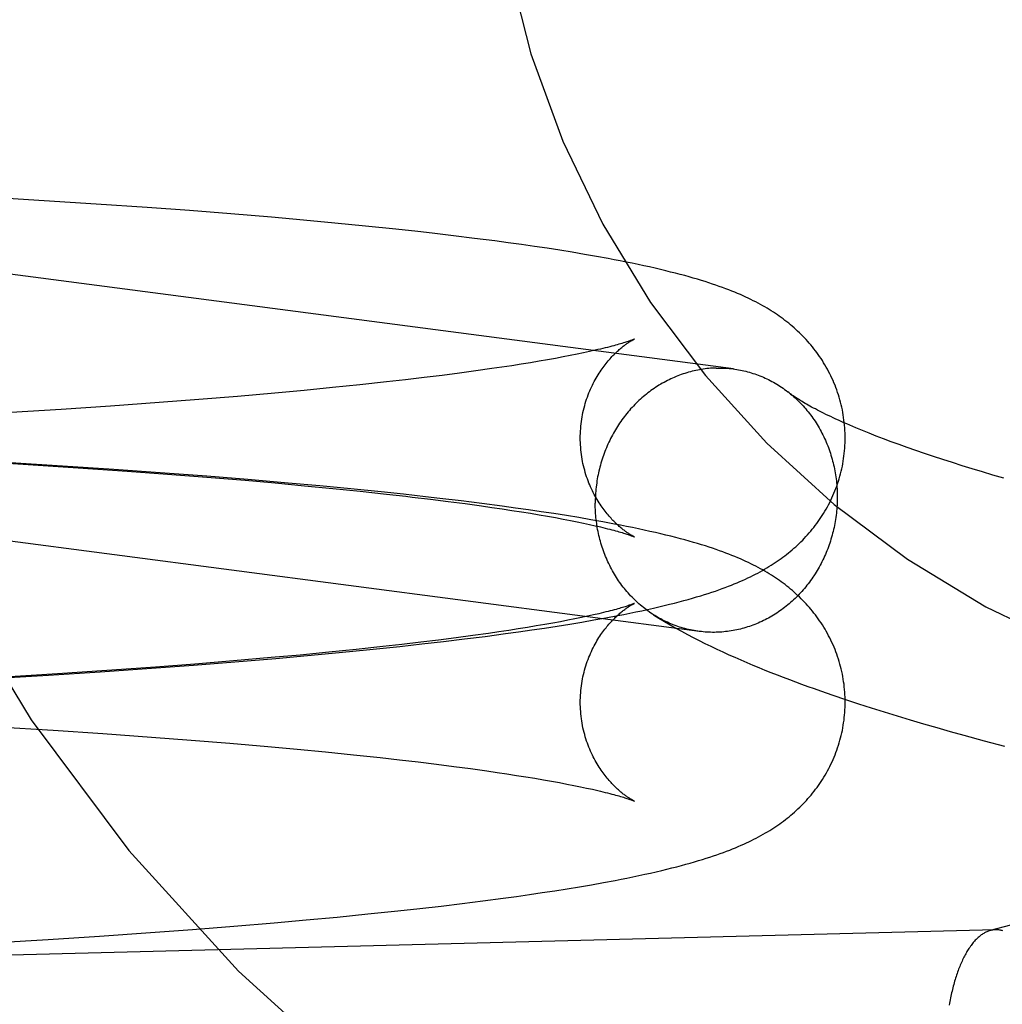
# Model space of a CAD drawing. Header units: inches. Extents: x 0 to 204, y 0 to 132.
# Tile 33 of 112: x 93.695 to 93.839, y 48.966 to 49.111. Entities that reach past the tile are written whole.
import ezdxf

# ---------------------------------------------------------------- set-up
doc = ezdxf.new("R2010")
doc.units = ezdxf.units.IN
doc.header["$LTSCALE"] = 11.243375
doc.header["$MEASUREMENT"] = 0
doc.linetypes.add('HIDDEN', pattern=[0.2, 0.1, -0.1])
doc.layers.add('DEFAULT_2', color=8, linetype='HIDDEN')

msp = doc.modelspace()

# ---------------------------------------------------------------- linework, layer by layer
at = {"layer": 'DEFAULT_2', "color": 8, "linetype": 'HIDDEN'}
for p, q in [((93.79967, 49.05952), (93.58194, 49.08805)), ((93.69819, 49.08431), (93.68925, 49.08485)), ((93.70581, 49.08382), (93.69819, 49.08431)), ((93.71335, 49.0833), (93.70581, 49.08382)), ((93.71955, 49.08284), (93.71335, 49.0833)), ((93.72565, 49.08236), (93.71955, 49.08284)), ((93.73165, 49.08186), (93.72565, 49.08236)), ((93.73636, 49.08144), (93.73165, 49.08186)), ((93.74098, 49.08101), (93.73636, 49.08144)), ((93.7455, 49.08057), (93.74098, 49.08101)), ((93.74993, 49.08011), (93.7455, 49.08057)), ((93.75317, 49.07975), (93.74993, 49.08011)), ((93.75531, 49.07951), (93.75317, 49.07975)), ((93.75845, 49.07914), (93.75531, 49.07951)), ((93.76153, 49.07876), (93.75845, 49.07914)), ((93.76454, 49.07838), (93.76153, 49.07876)), ((93.76651, 49.07811), (93.76454, 49.07838)), ((93.76845, 49.07784), (93.76651, 49.07811)), ((93.77036, 49.07757), (93.76845, 49.07784)), ((93.77224, 49.07729), (93.77036, 49.07757)), ((93.7741, 49.077), (93.77224, 49.07729)), ((93.77592, 49.0767), (93.7741, 49.077)), ((93.77772, 49.0764), (93.77592, 49.0767)), ((93.77949, 49.07609), (93.77772, 49.0764)), ((93.77228, 49.06086), (93.77104, 49.06065)), ((93.77346, 49.06108), (93.77228, 49.06086)), ((93.77458, 49.06128), (93.77346, 49.06108)), ((93.77564, 49.06149), (93.77458, 49.06128)), ((93.77665, 49.06169), (93.77564, 49.06149)), ((93.77759, 49.06189), (93.77665, 49.06169)), ((93.77848, 49.06208), (93.77759, 49.06189)), ((93.77931, 49.06227), (93.77848, 49.06208)), ((93.76408, 49.05956), (93.76175, 49.05923)), ((93.76558, 49.05978), (93.76408, 49.05956)), ((93.76702, 49.06), (93.76558, 49.05978)), ((93.76841, 49.06022), (93.76702, 49.06)), ((93.76976, 49.06043), (93.76841, 49.06022)), ((93.77104, 49.06065), (93.76976, 49.06043)), ((93.75412, 49.05825), (93.75139, 49.05792)), ((93.75677, 49.05857), (93.75412, 49.05825)), ((93.75931, 49.0589), (93.75677, 49.05857)), ((93.76175, 49.05923), (93.75931, 49.0589)), ((93.74062, 49.05677), (93.73645, 49.05636)), ((93.74467, 49.05718), (93.74062, 49.05677)), ((93.74857, 49.0576), (93.74467, 49.05718)), ((93.75139, 49.05792), (93.74857, 49.0576)), ((93.72662, 49.05548), (93.72093, 49.05501)), ((93.73215, 49.05596), (93.72662, 49.05548)), ((93.73645, 49.05636), (93.73215, 49.05596)), ((93.70796, 49.05404), (93.70068, 49.05355)), ((93.7151, 49.05456), (93.70796, 49.05404)), ((93.72093, 49.05501), (93.7151, 49.05456)), ((93.70068, 49.05355), (93.6933, 49.05309)), ((93.82176, 49.04922), (93.82068, 49.04963)), ((93.82289, 49.0488), (93.82176, 49.04922)), ((93.82405, 49.04837), (93.82289, 49.0488)), ((93.82526, 49.04794), (93.82405, 49.04837)), ((93.82651, 49.0475), (93.82526, 49.04794)), ((93.79467, 49.02084), (93.59071, 49.04757)), ((93.8278, 49.04706), (93.82651, 49.0475)), ((93.82913, 49.04662), (93.8278, 49.04706)), ((93.8305, 49.04617), (93.82913, 49.04662)), ((93.68717, 49.04596), (93.69584, 49.04544)), ((93.70086, 49.04521), (93.69322, 49.04568)), ((93.69584, 49.04544), (93.70318, 49.04497)), ((93.70845, 49.04471), (93.70086, 49.04521)), ((93.70318, 49.04497), (93.71041, 49.04447)), ((93.83191, 49.04572), (93.8305, 49.04617)), ((93.83335, 49.04526), (93.83191, 49.04572)), ((93.83482, 49.04481), (93.83335, 49.04526)), ((93.71595, 49.04418), (93.70845, 49.04471)), ((93.71041, 49.04447), (93.71633, 49.04403)), ((93.72211, 49.04371), (93.71595, 49.04418)), ((93.71633, 49.04403), (93.72213, 49.04358)), ((93.72817, 49.04322), (93.72211, 49.04371)), ((93.72213, 49.04358), (93.72779, 49.04311)), ((93.83634, 49.04435), (93.83482, 49.04481)), ((93.83788, 49.04389), (93.83634, 49.04435)), ((93.83946, 49.04342), (93.83788, 49.04389)), ((93.72779, 49.04311), (93.7322, 49.04272)), ((93.73411, 49.04271), (93.72817, 49.04322)), ((93.7322, 49.04272), (93.73649, 49.04232)), ((93.73877, 49.04229), (93.73411, 49.04271)), ((93.73649, 49.04232), (93.74066, 49.04192)), ((93.74334, 49.04185), (93.73877, 49.04229)), ((93.74066, 49.04192), (93.74471, 49.0415)), ((93.74781, 49.0414), (93.74334, 49.04185)), ((93.74471, 49.0415), (93.7486, 49.04108)), ((93.7511, 49.04105), (93.74781, 49.0414)), ((93.75432, 49.04069), (93.7511, 49.04105)), ((93.75235, 49.04065), (93.75505, 49.04033)), ((93.75644, 49.04045), (93.75432, 49.04069)), ((93.75505, 49.04033), (93.75765, 49.04)), ((93.75955, 49.04007), (93.75644, 49.04045)), ((93.75765, 49.04), (93.76016, 49.03967)), ((93.76261, 49.03969), (93.75955, 49.04007)), ((93.76016, 49.03967), (93.76256, 49.03934)), ((93.76256, 49.03934), (93.76411, 49.03912)), ((93.76559, 49.0393), (93.76261, 49.03969)), ((93.76411, 49.03912), (93.7656, 49.0389)), ((93.76755, 49.03903), (93.76559, 49.0393)), ((93.7656, 49.0389), (93.76704, 49.03868)), ((93.76704, 49.03868), (93.76844, 49.03847)), ((93.76947, 49.03876), (93.76755, 49.03903)), ((93.76844, 49.03847), (93.76978, 49.03825)), ((93.77136, 49.03848), (93.76947, 49.03876)), ((93.76978, 49.03825), (93.77106, 49.03803)), ((93.77106, 49.03803), (93.7723, 49.03782)), ((93.77323, 49.0382), (93.77136, 49.03848)), ((93.7723, 49.03782), (93.77347, 49.03761)), ((93.77507, 49.03791), (93.77323, 49.0382)), ((93.77688, 49.03761), (93.77507, 49.03791)), ((93.77347, 49.03761), (93.77459, 49.0374)), ((93.77459, 49.0374), (93.77565, 49.03719)), ((93.77565, 49.03719), (93.77666, 49.03699)), ((93.77666, 49.03699), (93.77761, 49.0368)), ((93.77866, 49.03731), (93.77688, 49.03761)), ((93.77761, 49.0368), (93.77849, 49.0366)), ((93.78042, 49.03699), (93.77866, 49.03731)), ((93.77904, 49.02327), (93.77819, 49.02308)), ((93.77982, 49.02345), (93.77904, 49.02327)), ((93.78088, 49.02284), (93.78263, 49.02317)), ((93.77189, 49.02186), (93.77064, 49.02165)), ((93.77308, 49.02207), (93.77189, 49.02186)), ((93.77422, 49.02228), (93.77308, 49.02207)), ((93.77372, 49.02163), (93.77556, 49.02192)), ((93.7753, 49.02249), (93.77422, 49.02228)), ((93.77632, 49.02269), (93.7753, 49.02249)), ((93.77556, 49.02192), (93.77736, 49.02222)), ((93.77728, 49.02289), (93.77632, 49.02269)), ((93.77819, 49.02308), (93.77728, 49.02289)), ((93.77736, 49.02222), (93.77913, 49.02253)), ((93.77913, 49.02253), (93.78088, 49.02284)), ((93.76127, 49.02023), (93.75882, 49.0199)), ((93.76362, 49.02056), (93.76127, 49.02023)), ((93.76311, 49.02012), (93.76609, 49.02052)), ((93.76512, 49.02078), (93.76362, 49.02056)), ((93.76658, 49.021), (93.76512, 49.02078)), ((93.76609, 49.02052), (93.76804, 49.02079)), ((93.76799, 49.02122), (93.76658, 49.021)), ((93.76934, 49.02143), (93.76799, 49.02122)), ((93.76804, 49.02079), (93.76997, 49.02106)), ((93.77064, 49.02165), (93.76934, 49.02143)), ((93.76997, 49.02106), (93.77186, 49.02134)), ((93.77186, 49.02134), (93.77372, 49.02163)), ((93.75086, 49.01893), (93.74803, 49.01861)), ((93.75052, 49.01864), (93.75377, 49.019)), ((93.75361, 49.01925), (93.75086, 49.01893)), ((93.75626, 49.01958), (93.75361, 49.01925)), ((93.75377, 49.019), (93.75695, 49.01937)), ((93.75882, 49.0199), (93.75626, 49.01958)), ((93.75695, 49.01937), (93.76006, 49.01974)), ((93.76006, 49.01974), (93.76311, 49.02012)), ((93.73589, 49.01737), (93.73159, 49.01698)), ((93.74007, 49.01778), (93.73589, 49.01737)), ((93.73697, 49.0173), (93.74159, 49.01773)), ((93.74412, 49.01819), (93.74007, 49.01778)), ((93.74159, 49.01773), (93.74611, 49.01818)), ((93.74803, 49.01861), (93.74412, 49.01819)), ((93.74611, 49.01818), (93.75052, 49.01864)), ((93.71396, 49.01543), (93.72016, 49.01589)), ((93.72037, 49.01603), (93.71455, 49.01558)), ((93.72016, 49.01589), (93.72627, 49.01637)), ((93.72606, 49.0165), (93.72037, 49.01603)), ((93.73159, 49.01698), (93.72606, 49.0165)), ((93.72627, 49.01637), (93.73226, 49.01688)), ((93.73226, 49.01688), (93.73697, 49.0173)), ((93.70015, 49.01458), (93.69155, 49.01405)), ((93.69879, 49.01441), (93.70642, 49.0149)), ((93.70741, 49.01507), (93.70015, 49.01458)), ((93.70642, 49.0149), (93.71396, 49.01543)), ((93.71455, 49.01558), (93.70741, 49.01507)), ((93.68983, 49.01387), (93.69879, 49.01441)), ((93.81432, 49.01145), (93.81618, 49.01082)), ((93.81618, 49.01082), (93.81806, 49.0102)), ((93.81806, 49.0102), (93.81995, 49.00959)), ((93.81995, 49.00959), (93.82186, 49.009)), ((93.82186, 49.009), (93.82378, 49.0084)), ((93.82378, 49.0084), (93.82571, 49.00782)), ((93.82571, 49.00782), (93.82766, 49.00725)), ((93.82766, 49.00725), (93.82962, 49.00668)), ((93.69088, 49.00681), (93.6995, 49.00628)), ((93.6995, 49.00628), (93.7068, 49.00579)), ((93.7068, 49.00579), (93.71396, 49.00528)), ((93.82962, 49.00668), (93.83159, 49.00612)), ((93.83159, 49.00612), (93.83357, 49.00557)), ((93.71396, 49.00528), (93.71981, 49.00483)), ((93.71981, 49.00483), (93.72553, 49.00437)), ((93.72553, 49.00437), (93.73109, 49.00389)), ((93.83357, 49.00557), (93.83656, 49.00475)), ((93.83656, 49.00475), (93.83957, 49.00394)), ((93.73109, 49.00389), (93.73542, 49.00349)), ((93.73542, 49.00349), (93.73962, 49.00309)), ((93.73962, 49.00309), (93.7437, 49.00267)), ((93.7437, 49.00267), (93.74763, 49.00225)), ((93.74763, 49.00225), (93.75048, 49.00193)), ((93.75048, 49.00193), (93.75325, 49.00161)), ((93.75325, 49.00161), (93.75592, 49.00129)), ((93.75592, 49.00129), (93.75849, 49.00096)), ((93.75849, 49.00096), (93.76097, 49.00063)), ((93.76097, 49.00063), (93.76333, 49.0003)), ((93.76333, 49.0003), (93.76485, 49.00008)), ((93.76485, 49.00008), (93.76632, 48.99986)), ((93.76632, 48.99986), (93.76774, 48.99964)), ((93.76774, 48.99964), (93.76911, 48.99942)), ((93.76911, 48.99942), (93.77042, 48.99921)), ((93.77042, 48.99921), (93.77168, 48.99899)), ((93.77168, 48.99899), (93.77289, 48.99878)), ((93.77289, 48.99878), (93.77403, 48.99857)), ((93.77403, 48.99857), (93.77513, 48.99836)), ((93.77513, 48.99836), (93.77616, 48.99816)), ((93.77616, 48.99816), (93.77714, 48.99796)), ((93.77714, 48.99796), (93.77805, 48.99777)), ((93.77805, 48.99777), (93.77891, 48.99758)), ((93.78051, 48.98384), (93.78224, 48.98417)), ((93.7715, 48.98236), (93.77336, 48.98264)), ((93.77336, 48.98264), (93.77519, 48.98293)), ((93.77519, 48.98293), (93.777, 48.98323)), ((93.777, 48.98323), (93.77876, 48.98353)), ((93.77876, 48.98353), (93.78051, 48.98384)), ((93.75974, 48.98077), (93.76278, 48.98115)), ((93.76278, 48.98115), (93.76576, 48.98154)), ((93.76576, 48.98154), (93.7677, 48.98181)), ((93.7677, 48.98181), (93.76962, 48.98208)), ((93.76962, 48.98208), (93.7715, 48.98236)), ((93.74584, 48.97922), (93.75024, 48.97968)), ((93.75024, 48.97968), (93.75347, 48.98003)), ((93.75347, 48.98003), (93.75664, 48.98039)), ((93.75664, 48.98039), (93.75974, 48.98077)), ((93.73205, 48.97793), (93.73674, 48.97834)), ((93.73674, 48.97834), (93.74133, 48.97877)), ((93.74133, 48.97877), (93.74584, 48.97922)), ((93.71384, 48.97649), (93.72001, 48.97694)), ((93.72001, 48.97694), (93.72609, 48.97742)), ((93.72609, 48.97742), (93.73205, 48.97793)), ((93.84047, 48.97757), (93.83747, 48.97677)), ((93.68984, 48.97494), (93.69875, 48.97547)), ((93.69875, 48.97547), (93.70633, 48.97596)), ((93.70633, 48.97596), (93.71384, 48.97649))]:
    msp.add_line(p, q, dxfattribs=at)
for points in [[(93.81611, 49.04934), (93.81611, 49.0497), (93.8161, 49.05008), (93.81608, 49.05046), (93.81606, 49.05085), (93.81603, 49.05123), (93.81599, 49.05161), (93.81594, 49.05199), (93.81589, 49.05237), (93.81583, 49.05275), (93.81577, 49.05312), (93.8157, 49.0535), (93.81562, 49.05387), (93.81553, 49.05424), (93.81544, 49.05461), (93.81534, 49.05498), (93.81524, 49.05534), (93.81512, 49.0557), (93.81501, 49.05606), (93.81488, 49.05642), (93.81475, 49.05677), (93.81462, 49.05712), (93.81447, 49.05747), (93.81433, 49.05781), (93.81417, 49.05815), (93.81401, 49.05849), (93.81385, 49.05882), (93.81368, 49.05915), (93.81351, 49.05948), (93.81333, 49.0598), (93.81314, 49.06012), (93.81295, 49.06043), (93.81276, 49.06074), (93.81256, 49.06104), (93.81236, 49.06134), (93.81215, 49.06164), (93.81194, 49.06193), (93.81173, 49.06221), (93.81151, 49.0625), (93.81129, 49.06277), (93.81106, 49.06305), (93.81083, 49.06332), (93.8106, 49.06358), (93.81036, 49.06385), (93.81012, 49.0641), (93.80988, 49.06436), (93.80963, 49.06461), (93.80937, 49.06486), (93.80912, 49.0651), (93.80886, 49.06534), (93.80859, 49.06558), (93.80833, 49.06581), (93.80806, 49.06603), (93.8078, 49.06625), (93.80753, 49.06647), (93.80725, 49.06668), (93.80698, 49.06688), (93.8067, 49.06709), (93.80642, 49.06729), (93.80613, 49.06749), (93.80584, 49.06769), (93.80555, 49.06788), (93.80524, 49.06808), (93.80493, 49.06827), (93.80462, 49.06846), (93.8043, 49.06865), (93.80397, 49.06884), (93.80363, 49.06902), (93.80329, 49.06921), (93.80294, 49.06939), (93.80258, 49.06957), (93.80222, 49.06976), (93.80185, 49.06993), (93.80147, 49.07011), (93.80108, 49.07029), (93.80068, 49.07047), (93.80027, 49.07064), (93.79985, 49.07082), (93.79942, 49.07099), (93.79898, 49.07116), (93.79853, 49.07134), (93.79806, 49.07151), (93.79758, 49.07168), (93.79709, 49.07186), (93.79658, 49.07203), (93.79605, 49.0722), (93.7955, 49.07238), (93.79494, 49.07256), (93.79436, 49.07273), (93.79375, 49.07291), (93.79313, 49.07309), (93.79249, 49.07327), (93.79182, 49.07344), (93.79113, 49.07362), (93.79042, 49.0738), (93.78969, 49.07399), (93.78893, 49.07417), (93.78814, 49.07435), (93.78732, 49.07454), (93.78649, 49.07472), (93.78563, 49.0749), (93.78476, 49.07509), (93.78388, 49.07526), (93.783, 49.07544), (93.78212, 49.07561), (93.78124, 49.07578), (93.77949, 49.07609)], [(93.77711, 49.04934), (93.77712, 49.04967), (93.77713, 49.05002), (93.77714, 49.05037), (93.77717, 49.05072), (93.7772, 49.05107), (93.77723, 49.05141), (93.77728, 49.05176), (93.77733, 49.0521), (93.77738, 49.05244), (93.77745, 49.05278), (93.77751, 49.05312), (93.77759, 49.05345), (93.77767, 49.05378), (93.77776, 49.05411), (93.77785, 49.05443), (93.77795, 49.05475), (93.77805, 49.05506), (93.77816, 49.05537), (93.77827, 49.05568), (93.77839, 49.05598), (93.77851, 49.05627), (93.77863, 49.05656), (93.77876, 49.05684), (93.77889, 49.05712), (93.77902, 49.05739), (93.77916, 49.05766), (93.7793, 49.05791), (93.77944, 49.05817), (93.77958, 49.05841), (93.77973, 49.05865), (93.77987, 49.05888), (93.78002, 49.05911), (93.78017, 49.05933), (93.78032, 49.05954), (93.78047, 49.05975), (93.78061, 49.05995), (93.78076, 49.06014), (93.78091, 49.06033), (93.78106, 49.06051), (93.7812, 49.06069), (93.78135, 49.06086), (93.78149, 49.06102), (93.78164, 49.06118), (93.78178, 49.06133), (93.78192, 49.06148), (93.78206, 49.06162), (93.7822, 49.06176), (93.78233, 49.06189), (93.78246, 49.06201), (93.7826, 49.06214), (93.78273, 49.06225), (93.78285, 49.06236), (93.78298, 49.06247), (93.7831, 49.06257), (93.78322, 49.06267), (93.78334, 49.06277), (93.78345, 49.06286), (93.78357, 49.06295), (93.78368, 49.06303), (93.78378, 49.06311), (93.78389, 49.06318), (93.78399, 49.06325), (93.78408, 49.06332), (93.78418, 49.06338), (93.78427, 49.06344), (93.78436, 49.0635), (93.78444, 49.06355), (93.78452, 49.0636), (93.78459, 49.06364), (93.78466, 49.06369), (93.78473, 49.06372), (93.78479, 49.06376), (93.78485, 49.06379), (93.7849, 49.06382), (93.78495, 49.06384), (93.78499, 49.06386), (93.78502, 49.06388), (93.78505, 49.0639), (93.78507, 49.06391), (93.78509, 49.06391), (93.78509, 49.06392)], [(93.78509, 49.06392), (93.78509, 49.06391), (93.78507, 49.06391), (93.78505, 49.0639), (93.78502, 49.06388), (93.78498, 49.06387), (93.78492, 49.06385), (93.78486, 49.06382), (93.78479, 49.0638), (93.78471, 49.06377), (93.78462, 49.06373), (93.78452, 49.06369), (93.7844, 49.06365), (93.78428, 49.06361), (93.78414, 49.06356), (93.78399, 49.06351), (93.78382, 49.06346), (93.78365, 49.06341), (93.78346, 49.06335), (93.78325, 49.06329), (93.78304, 49.06322), (93.78281, 49.06315), (93.78256, 49.06308), (93.7823, 49.06301), (93.78203, 49.06294), (93.78174, 49.06286), (93.78144, 49.06278), (93.78112, 49.0627), (93.78079, 49.06262), (93.78044, 49.06253), (93.78008, 49.06244), (93.7797, 49.06236), (93.77931, 49.06227)], [(93.79713, 49.05965), (93.79686, 49.05964), (93.79658, 49.05963), (93.79631, 49.05961), (93.79604, 49.05958), (93.79576, 49.05956), (93.79549, 49.05952), (93.79522, 49.05949), (93.79494, 49.05945), (93.79467, 49.0594), (93.7944, 49.05935), (93.79413, 49.05929), (93.79386, 49.05923), (93.79359, 49.05917), (93.79332, 49.0591), (93.79305, 49.05903), (93.79279, 49.05895), (93.79252, 49.05887), (93.79226, 49.05878), (93.79199, 49.05869), (93.79173, 49.05859), (93.79147, 49.05849), (93.79121, 49.05839), (93.79095, 49.05828), (93.7907, 49.05817), (93.79044, 49.05805), (93.79019, 49.05793), (93.78994, 49.0578), (93.78969, 49.05767), (93.78944, 49.05754), (93.78919, 49.0574), (93.78895, 49.05726), (93.7887, 49.05712), (93.78846, 49.05697), (93.78822, 49.05681), (93.78799, 49.05665), (93.78775, 49.05649), (93.78752, 49.05633), (93.78729, 49.05616), (93.78706, 49.05598), (93.78684, 49.05581), (93.78662, 49.05562), (93.7864, 49.05544), (93.78618, 49.05525), (93.78596, 49.05506), (93.78575, 49.05486), (93.78554, 49.05467), (93.78533, 49.05446), (93.78513, 49.05426), (93.78493, 49.05405), (93.78473, 49.05384), (93.78453, 49.05362), (93.78434, 49.0534), (93.78415, 49.05318), (93.78397, 49.05296), (93.78378, 49.05273), (93.7836, 49.0525), (93.78343, 49.05226), (93.78325, 49.05203), (93.78308, 49.05179), (93.78291, 49.05155), (93.78275, 49.0513), (93.78259, 49.05105), (93.78243, 49.0508), (93.78228, 49.05055), (93.78213, 49.0503), (93.78198, 49.05004), (93.78184, 49.04978), (93.7817, 49.04952), (93.78157, 49.04925), (93.78144, 49.04899), (93.78131, 49.04872), (93.78118, 49.04845), (93.78106, 49.04817), (93.78095, 49.0479), (93.78083, 49.04762), (93.78072, 49.04735), (93.78062, 49.04707), (93.78052, 49.04678), (93.78042, 49.0465), (93.78033, 49.04622), (93.78024, 49.04593), (93.78015, 49.04564), (93.78007, 49.04536), (93.78, 49.04507), (93.77992, 49.04478), (93.77985, 49.04448), (93.77979, 49.04419), (93.77973, 49.0439), (93.77967, 49.0436), (93.77962, 49.04331), (93.77957, 49.04301), (93.77953, 49.04271), (93.77949, 49.04242), (93.77945, 49.04212), (93.77942, 49.04182), (93.77939, 49.04152), (93.77937, 49.04122), (93.77935, 49.04092), (93.77933, 49.04062), (93.77932, 49.04032), (93.77932, 49.04002), (93.77932, 49.03972)], [(93.79713, 49.05965), (93.79741, 49.05965), (93.79768, 49.05965), (93.79796, 49.05965), (93.79823, 49.05964), (93.7985, 49.05963), (93.79878, 49.05961), (93.79905, 49.05959), (93.79932, 49.05956), (93.7996, 49.05953)], [(93.79967, 49.05952), (93.79987, 49.05949), (93.80014, 49.05945), (93.80041, 49.0594), (93.80068, 49.05935), (93.80095, 49.0593), (93.80121, 49.05924), (93.80148, 49.05917), (93.80175, 49.05911), (93.80201, 49.05903), (93.80227, 49.05896), (93.80254, 49.05887), (93.8028, 49.05879), (93.80306, 49.0587), (93.80331, 49.0586), (93.80357, 49.0585), (93.80383, 49.0584), (93.80408, 49.05829), (93.80433, 49.05818), (93.80458, 49.05806), (93.80483, 49.05794), (93.80508, 49.05781), (93.80532, 49.05769), (93.80556, 49.05755), (93.8058, 49.05741), (93.80604, 49.05727), (93.80628, 49.05713), (93.80651, 49.05698), (93.80675, 49.05682), (93.80698, 49.05667), (93.8072, 49.0565), (93.80743, 49.05634), (93.80765, 49.05617)], [(93.82068, 49.04963), (93.81964, 49.05004), (93.81914, 49.05024), (93.81865, 49.05044), (93.81817, 49.05064), (93.8177, 49.05083), (93.81724, 49.05103), (93.81679, 49.05122), (93.81636, 49.05141), (93.81594, 49.05159), (93.81552, 49.05178), (93.81512, 49.05196), (93.81473, 49.05214), (93.81435, 49.05231), (93.81399, 49.05249), (93.81363, 49.05266), (93.81329, 49.05283), (93.81295, 49.05299), (93.81263, 49.05315), (93.81232, 49.05331), (93.81202, 49.05346), (93.81173, 49.05362), (93.81145, 49.05376), (93.81118, 49.05391), (93.81093, 49.05405), (93.81068, 49.05419), (93.81044, 49.05432), (93.81022, 49.05445), (93.81, 49.05458), (93.8098, 49.0547), (93.8096, 49.05482), (93.80942, 49.05494), (93.80924, 49.05505), (93.80907, 49.05515), (93.80892, 49.05526), (93.80877, 49.05535), (93.80863, 49.05545), (93.8085, 49.05554), (93.80838, 49.05562), (93.80826, 49.0557), (93.80816, 49.05578), (93.80806, 49.05585), (93.80797, 49.05592), (93.80789, 49.05598), (93.80765, 49.05617)], [(93.80782, 49.05604), (93.80787, 49.056), (93.80809, 49.05582), (93.8083, 49.05564), (93.80852, 49.05545), (93.80873, 49.05527), (93.80893, 49.05508), (93.80914, 49.05488), (93.80934, 49.05468), (93.80954, 49.05448), (93.80973, 49.05427), (93.80993, 49.05407), (93.81012, 49.05385), (93.8103, 49.05364), (93.81048, 49.05342), (93.81066, 49.0532), (93.81084, 49.05297), (93.81102, 49.05275), (93.81119, 49.05252), (93.81135, 49.05228), (93.81152, 49.05205), (93.81168, 49.05181), (93.81183, 49.05157), (93.81199, 49.05132), (93.81214, 49.05107), (93.81228, 49.05082), (93.81243, 49.05057), (93.81256, 49.05032), (93.8127, 49.05006), (93.81283, 49.0498), (93.81296, 49.04954), (93.81308, 49.04927), (93.8132, 49.04901), (93.81332, 49.04874), (93.81343, 49.04847), (93.81354, 49.0482), (93.81365, 49.04792), (93.81375, 49.04765), (93.81385, 49.04737), (93.81394, 49.04709), (93.81403, 49.04681), (93.81411, 49.04652), (93.81419, 49.04624), (93.81427, 49.04595), (93.81434, 49.04567), (93.81441, 49.04538), (93.81448, 49.04509), (93.81454, 49.0448), (93.8146, 49.04451), (93.81465, 49.04421), (93.8147, 49.04392), (93.81474, 49.04363), (93.81478, 49.04333), (93.81482, 49.04303), (93.81485, 49.04274), (93.81488, 49.04244), (93.8149, 49.04214), (93.81492, 49.04184), (93.81493, 49.04154), (93.81494, 49.04124), (93.81495, 49.04094), (93.81495, 49.04064)], [(93.78509, 49.03477), (93.78509, 49.03477), (93.78509, 49.03477), (93.78507, 49.03478), (93.78505, 49.03479), (93.78502, 49.03481), (93.78499, 49.03482), (93.78495, 49.03484), (93.7849, 49.03487), (93.78485, 49.0349), (93.78479, 49.03493), (93.78473, 49.03496), (93.78466, 49.035), (93.78459, 49.03504), (93.78452, 49.03509), (93.78444, 49.03514), (93.78436, 49.03519), (93.78427, 49.03525), (93.78418, 49.03531), (93.78408, 49.03537), (93.78399, 49.03544), (93.78389, 49.03551), (93.78378, 49.03558), (93.78368, 49.03566), (93.78357, 49.03574), (93.78345, 49.03583), (93.78334, 49.03592), (93.78322, 49.03601), (93.7831, 49.03611), (93.78298, 49.03622), (93.78285, 49.03632), (93.78272, 49.03644), (93.7826, 49.03655), (93.78246, 49.03667), (93.78233, 49.0368), (93.78219, 49.03693), (93.78206, 49.03707), (93.78192, 49.03721), (93.78178, 49.03736), (93.78164, 49.03751), (93.78149, 49.03767), (93.78135, 49.03783), (93.7812, 49.038), (93.78106, 49.03817), (93.78091, 49.03836), (93.78076, 49.03854), (93.78061, 49.03874), (93.78047, 49.03894), (93.78032, 49.03914), (93.78017, 49.03936), (93.78002, 49.03958), (93.77987, 49.0398), (93.77973, 49.04004), (93.77958, 49.04028), (93.77944, 49.04052), (93.7793, 49.04077), (93.77916, 49.04103), (93.77902, 49.0413), (93.77889, 49.04157), (93.77876, 49.04185), (93.77863, 49.04213), (93.77851, 49.04242), (93.77838, 49.04271), (93.77827, 49.04301), (93.77816, 49.04331), (93.77805, 49.04362), (93.77795, 49.04394), (93.77785, 49.04426), (93.77776, 49.04458), (93.77767, 49.0449), (93.77759, 49.04523), (93.77751, 49.04557), (93.77745, 49.0459), (93.77738, 49.04624), (93.77733, 49.04658), (93.77728, 49.04693), (93.77723, 49.04727), (93.7772, 49.04762), (93.77717, 49.04797), (93.77714, 49.04832), (93.77713, 49.04867), (93.77712, 49.04902), (93.77711, 49.04934)], [(93.78263, 49.02317), (93.78351, 49.02335), (93.78439, 49.02352), (93.78528, 49.02371), (93.78616, 49.02389), (93.78702, 49.02408), (93.78787, 49.02427), (93.78869, 49.02446), (93.78948, 49.02465), (93.79024, 49.02484), (93.79097, 49.02502), (93.79167, 49.0252), (93.79235, 49.02538), (93.793, 49.02556), (93.79363, 49.02574), (93.79424, 49.02592), (93.79484, 49.0261), (93.79541, 49.02628), (93.79596, 49.02645), (93.79649, 49.02663), (93.79701, 49.0268), (93.79751, 49.02698), (93.79799, 49.02715), (93.79846, 49.02732), (93.79892, 49.0275), (93.79936, 49.02767), (93.79979, 49.02785), (93.80021, 49.02802), (93.80062, 49.0282), (93.80102, 49.02837), (93.80142, 49.02855), (93.8018, 49.02873), (93.80217, 49.02891), (93.80254, 49.02909), (93.8029, 49.02927), (93.80325, 49.02945), (93.80359, 49.02964), (93.80393, 49.02983), (93.80426, 49.03002), (93.80458, 49.03021), (93.8049, 49.0304), (93.80521, 49.03059), (93.80551, 49.03078), (93.80581, 49.03098), (93.8061, 49.03118), (93.80639, 49.03138), (93.80667, 49.03158), (93.80695, 49.03178), (93.80723, 49.03199), (93.8075, 49.0322), (93.80777, 49.03242), (93.80804, 49.03264), (93.80831, 49.03286), (93.80857, 49.03309), (93.80883, 49.03332), (93.80909, 49.03356), (93.80935, 49.03381), (93.80961, 49.03406), (93.80986, 49.03431), (93.8101, 49.03456), (93.81034, 49.03482), (93.81058, 49.03508), (93.81082, 49.03535), (93.81105, 49.03562), (93.81127, 49.03589), (93.8115, 49.03617), (93.81172, 49.03645), (93.81193, 49.03674), (93.81214, 49.03703), (93.81235, 49.03733), (93.81255, 49.03763), (93.81275, 49.03793), (93.81294, 49.03824), (93.81313, 49.03855), (93.81332, 49.03887), (93.8135, 49.03919), (93.81367, 49.03952), (93.81384, 49.03985), (93.81401, 49.04018), (93.81417, 49.04052), (93.81432, 49.04086), (93.81447, 49.0412), (93.81461, 49.04155), (93.81475, 49.0419), (93.81488, 49.04226), (93.815, 49.04261), (93.81512, 49.04297), (93.81523, 49.04333), (93.81534, 49.0437), (93.81544, 49.04407), (93.81553, 49.04444), (93.81562, 49.04481), (93.8157, 49.04518), (93.81577, 49.04556), (93.81583, 49.04593), (93.81589, 49.04631), (93.81594, 49.04669), (93.81599, 49.04707), (93.81603, 49.04746), (93.81606, 49.04784), (93.81608, 49.04822), (93.8161, 49.04861), (93.81611, 49.04899), (93.81611, 49.04934)], [(93.7486, 49.04108), (93.75143, 49.04076), (93.75235, 49.04065)], [(93.81495, 49.04064), (93.81495, 49.04034), (93.81494, 49.04004), (93.81493, 49.03974), (93.81492, 49.03945), (93.8149, 49.03915), (93.81488, 49.03885), (93.81485, 49.03855), (93.81482, 49.03825), (93.81478, 49.03795), (93.81474, 49.03765), (93.8147, 49.03736), (93.81465, 49.03706), (93.8146, 49.03676), (93.81454, 49.03647), (93.81448, 49.03618), (93.81441, 49.03588), (93.81434, 49.03559), (93.81427, 49.0353), (93.81419, 49.03501), (93.81411, 49.03472), (93.81403, 49.03443), (93.81394, 49.03415), (93.81385, 49.03386), (93.81375, 49.03358), (93.81365, 49.0333), (93.81354, 49.03302), (93.81343, 49.03274), (93.81332, 49.03247), (93.8132, 49.03219), (93.81308, 49.03192), (93.81296, 49.03165), (93.81283, 49.03138), (93.8127, 49.03111), (93.81256, 49.03085), (93.81243, 49.03059), (93.81228, 49.03033), (93.81214, 49.03007), (93.81199, 49.02981), (93.81183, 49.02956), (93.81168, 49.02931), (93.81152, 49.02906), (93.81135, 49.02882), (93.81119, 49.02858), (93.81102, 49.02834), (93.81084, 49.0281), (93.81066, 49.02787), (93.81048, 49.02764), (93.8103, 49.02741), (93.81012, 49.02718), (93.80993, 49.02696), (93.80973, 49.02674), (93.80954, 49.02653), (93.80934, 49.02632), (93.80914, 49.02611), (93.80893, 49.0259), (93.80873, 49.0257), (93.80852, 49.0255), (93.8083, 49.02531), (93.80809, 49.02511), (93.80787, 49.02493), (93.80765, 49.02474), (93.80743, 49.02456), (93.8072, 49.02438), (93.80698, 49.02421), (93.80675, 49.02404), (93.80651, 49.02387), (93.80628, 49.02371), (93.80604, 49.02355), (93.8058, 49.0234), (93.80556, 49.02325), (93.80532, 49.0231), (93.80508, 49.02296), (93.80483, 49.02282), (93.80458, 49.02269), (93.80433, 49.02256), (93.80408, 49.02244), (93.80383, 49.02231), (93.80357, 49.0222), (93.80331, 49.02208), (93.80306, 49.02198), (93.8028, 49.02187), (93.80254, 49.02177), (93.80227, 49.02168), (93.80201, 49.02159), (93.80175, 49.0215), (93.80148, 49.02142), (93.80121, 49.02134), (93.80095, 49.02127), (93.80068, 49.0212), (93.80041, 49.02113), (93.80014, 49.02107), (93.79987, 49.02102), (93.7996, 49.02097), (93.79932, 49.02092), (93.79905, 49.02088), (93.79878, 49.02084), (93.7985, 49.02081), (93.79823, 49.02078), (93.79796, 49.02076), (93.79768, 49.02074), (93.79741, 49.02073), (93.79713, 49.02072)], [(93.7879, 49.0233), (93.78775, 49.02339), (93.78752, 49.02354), (93.78729, 49.0237), (93.78706, 49.02386), (93.78684, 49.02403), (93.78662, 49.0242), (93.7864, 49.02437), (93.78618, 49.02455), (93.78596, 49.02473), (93.78575, 49.02491), (93.78554, 49.0251), (93.78533, 49.02529), (93.78513, 49.02549), (93.78493, 49.02568), (93.78473, 49.02589), (93.78453, 49.02609), (93.78434, 49.0263), (93.78415, 49.02651), (93.78397, 49.02673), (93.78378, 49.02695), (93.7836, 49.02717), (93.78343, 49.02739), (93.78325, 49.02762), (93.78308, 49.02785), (93.78291, 49.02808), (93.78275, 49.02832), (93.78259, 49.02856), (93.78243, 49.0288), (93.78228, 49.02905), (93.78213, 49.02929), (93.78198, 49.02954), (93.78184, 49.02979), (93.7817, 49.03005), (93.78157, 49.03031), (93.78144, 49.03057), (93.78131, 49.03083), (93.78118, 49.03109), (93.78106, 49.03136), (93.78095, 49.03163), (93.78083, 49.0319), (93.78072, 49.03217), (93.78062, 49.03244), (93.78052, 49.03272), (93.78042, 49.033), (93.78033, 49.03328), (93.78024, 49.03356), (93.78015, 49.03384), (93.78007, 49.03413), (93.78, 49.03441), (93.77992, 49.0347), (93.77985, 49.03499), (93.77979, 49.03528), (93.77973, 49.03557), (93.77967, 49.03586), (93.77962, 49.03615), (93.77957, 49.03645), (93.77953, 49.03674), (93.77949, 49.03704), (93.77945, 49.03733), (93.77942, 49.03763), (93.77939, 49.03793), (93.77937, 49.03823), (93.77935, 49.03852), (93.77933, 49.03882), (93.77932, 49.03912), (93.77932, 49.03942), (93.77932, 49.03972)], [(93.77849, 49.0366), (93.77932, 49.03642), (93.77971, 49.03633), (93.78009, 49.03624), (93.78045, 49.03615), (93.7808, 49.03607), (93.78113, 49.03598), (93.78145, 49.0359), (93.78175, 49.03582), (93.78204, 49.03575), (93.78231, 49.03567), (93.78257, 49.0356), (93.78281, 49.03553), (93.78304, 49.03546), (93.78326, 49.0354), (93.78346, 49.03534), (93.78365, 49.03528), (93.78383, 49.03522), (93.78399, 49.03517), (93.78414, 49.03512), (93.78428, 49.03508), (93.78441, 49.03503), (93.78452, 49.03499), (93.78462, 49.03495), (93.78471, 49.03492), (93.7848, 49.03489), (93.78487, 49.03486), (93.78493, 49.03484), (93.78498, 49.03482), (93.78502, 49.0348), (93.78505, 49.03479), (93.78507, 49.03478), (93.78508, 49.03478)], [(93.81611, 49.01041), (93.81611, 49.01076), (93.8161, 49.01115), (93.81608, 49.01153), (93.81606, 49.01191), (93.81603, 49.01229), (93.81599, 49.01268), (93.81595, 49.01306), (93.81589, 49.01343), (93.81583, 49.01381), (93.81577, 49.01419), (93.8157, 49.01456), (93.81562, 49.01493), (93.81553, 49.01531), (93.81544, 49.01567), (93.81534, 49.01604), (93.81524, 49.01641), (93.81512, 49.01677), (93.81501, 49.01713), (93.81488, 49.01748), (93.81475, 49.01784), (93.81462, 49.01819), (93.81448, 49.01853), (93.81433, 49.01888), (93.81417, 49.01922), (93.81402, 49.01955), (93.81385, 49.01989), (93.81368, 49.02021), (93.81351, 49.02054), (93.81333, 49.02086), (93.81315, 49.02118), (93.81296, 49.02149), (93.81276, 49.0218), (93.81257, 49.0221), (93.81236, 49.0224), (93.81216, 49.0227), (93.81195, 49.02299), (93.81173, 49.02327), (93.81152, 49.02356), (93.81129, 49.02383), (93.81107, 49.02411), (93.81084, 49.02438), (93.81061, 49.02464), (93.81037, 49.02491), (93.81013, 49.02516), (93.80988, 49.02542), (93.80963, 49.02567), (93.80938, 49.02592), (93.80912, 49.02616), (93.80886, 49.0264), (93.8086, 49.02664), (93.80834, 49.02687), (93.80807, 49.02709), (93.8078, 49.02731), (93.80753, 49.02753), (93.80726, 49.02774), (93.80699, 49.02794), (93.80671, 49.02815), (93.80643, 49.02835), (93.80614, 49.02855), (93.80585, 49.02875), (93.80556, 49.02894), (93.80525, 49.02914), (93.80494, 49.02933), (93.80463, 49.02952), (93.80431, 49.02971), (93.80398, 49.0299), (93.80364, 49.03008), (93.8033, 49.03027), (93.80295, 49.03045), (93.8026, 49.03063), (93.80223, 49.03081), (93.80186, 49.03099), (93.80148, 49.03117), (93.80109, 49.03135), (93.8007, 49.03153), (93.80029, 49.0317), (93.79987, 49.03188), (93.79944, 49.03205), (93.799, 49.03222), (93.79855, 49.0324), (93.79809, 49.03257), (93.79761, 49.03274), (93.79711, 49.03291), (93.7966, 49.03309), (93.79608, 49.03326), (93.79553, 49.03344), (93.79497, 49.03361), (93.79438, 49.03379), (93.79378, 49.03397), (93.79316, 49.03414), (93.79252, 49.03432), (93.79186, 49.0345), (93.79117, 49.03468), (93.79046, 49.03486), (93.78973, 49.03504), (93.78897, 49.03523), (93.78818, 49.03541), (93.78737, 49.03559), (93.78653, 49.03578), (93.78568, 49.03596), (93.78481, 49.03614), (93.78393, 49.03632), (93.78305, 49.0365), (93.78217, 49.03667), (93.78042, 49.03699)], [(93.77711, 49.01041), (93.77712, 49.01073), (93.77713, 49.01108), (93.77714, 49.01143), (93.77717, 49.01178), (93.7772, 49.01213), (93.77723, 49.01247), (93.77728, 49.01282), (93.77733, 49.01316), (93.77738, 49.0135), (93.77744, 49.01384), (93.77751, 49.01417), (93.77759, 49.01451), (93.77767, 49.01484), (93.77775, 49.01516), (93.77784, 49.01548), (93.77794, 49.0158), (93.77804, 49.01611), (93.77815, 49.01642), (93.77826, 49.01673), (93.77838, 49.01703), (93.7785, 49.01732), (93.77862, 49.01761), (93.77875, 49.01789), (93.77888, 49.01817), (93.77901, 49.01844), (93.77915, 49.0187), (93.77929, 49.01896), (93.77943, 49.01921), (93.77957, 49.01946), (93.77972, 49.0197), (93.77986, 49.01993), (93.78001, 49.02016), (93.78016, 49.02038), (93.7803, 49.02059), (93.78045, 49.0208), (93.7806, 49.021), (93.78075, 49.02119), (93.7809, 49.02138), (93.78104, 49.02156), (93.78119, 49.02174), (93.78133, 49.02191), (93.78148, 49.02207), (93.78162, 49.02223), (93.78176, 49.02238), (93.7819, 49.02253), (93.78204, 49.02267), (93.78218, 49.02281), (93.78231, 49.02294), (93.78245, 49.02306), (93.78258, 49.02319), (93.78271, 49.0233), (93.78283, 49.02341), (93.78296, 49.02352), (93.78308, 49.02363), (93.7832, 49.02373), (93.78332, 49.02382), (93.78344, 49.02391), (93.78355, 49.024), (93.78366, 49.02408), (93.78377, 49.02416), (93.78387, 49.02423), (93.78397, 49.02431), (93.78407, 49.02437), (93.78416, 49.02444), (93.78425, 49.0245), (93.78434, 49.02455), (93.78442, 49.02461), (93.7845, 49.02466), (93.78458, 49.0247), (93.78465, 49.02474), (93.78472, 49.02478), (93.78478, 49.02482), (93.78484, 49.02485), (93.78489, 49.02488), (93.78494, 49.0249), (93.78498, 49.02493), (93.78501, 49.02494), (93.78504, 49.02496), (93.78507, 49.02497), (93.78508, 49.02498), (93.78509, 49.02498), (93.7851, 49.02498)], [(93.7851, 49.02498), (93.78509, 49.02498), (93.78508, 49.02498), (93.78506, 49.02497), (93.78503, 49.02495), (93.78499, 49.02494), (93.78494, 49.02492), (93.78488, 49.0249), (93.78481, 49.02487), (93.78473, 49.02484), (93.78465, 49.02481), (93.78455, 49.02477), (93.78443, 49.02473), (93.78431, 49.02469), (93.78418, 49.02464), (93.78403, 49.02459), (93.78387, 49.02454), (93.7837, 49.02449), (93.78351, 49.02443), (93.78331, 49.02437), (93.7831, 49.02431), (93.78287, 49.02424), (93.78263, 49.02417), (93.78238, 49.0241), (93.78211, 49.02403), (93.78183, 49.02395), (93.78153, 49.02387), (93.78122, 49.02379), (93.78089, 49.02371), (93.78055, 49.02362), (93.78019, 49.02354), (93.77982, 49.02345)], [(93.7879, 49.0233), (93.78869, 49.0228), (93.78952, 49.0223), (93.79035, 49.02181), (93.79118, 49.02133), (93.79203, 49.02086), (93.79288, 49.0204), (93.79373, 49.01995), (93.7946, 49.01951), (93.79546, 49.01908), (93.79634, 49.01865), (93.79721, 49.01823), (93.79809, 49.01782), (93.79897, 49.01742), (93.79985, 49.01703), (93.80074, 49.01664), (93.80163, 49.01626), (93.80251, 49.01588), (93.8034, 49.01552), (93.8043, 49.01515), (93.80519, 49.0148), (93.80609, 49.01444), (93.80699, 49.0141), (93.8079, 49.01375), (93.8088, 49.01341), (93.80971, 49.01308), (93.81063, 49.01274), (93.81155, 49.01242), (93.81247, 49.01209), (93.81432, 49.01145)], [(93.7946, 49.02085), (93.7944, 49.02088), (93.79413, 49.02092), (93.79386, 49.02096), (93.79359, 49.02101), (93.79332, 49.02107), (93.79305, 49.02113), (93.79279, 49.02119), (93.79252, 49.02126), (93.79226, 49.02133), (93.79199, 49.02141), (93.79173, 49.02149), (93.79147, 49.02158), (93.79121, 49.02167), (93.79095, 49.02176), (93.7907, 49.02186), (93.79044, 49.02197), (93.79019, 49.02208), (93.78994, 49.02219), (93.78969, 49.02231), (93.78944, 49.02243), (93.78919, 49.02255), (93.78895, 49.02268), (93.7887, 49.02281), (93.78846, 49.02295), (93.78822, 49.02309), (93.78799, 49.02324)], [(93.79713, 49.02072), (93.79686, 49.02071), (93.79658, 49.02071), (93.79631, 49.02072), (93.79604, 49.02072), (93.79576, 49.02074), (93.79549, 49.02076), (93.79522, 49.02078), (93.79494, 49.02081), (93.79467, 49.02084)], [(93.78509, 48.99584), (93.78509, 48.99584), (93.78509, 48.99584), (93.78507, 48.99585), (93.78505, 48.99586), (93.78502, 48.99587), (93.78499, 48.99589), (93.78495, 48.99591), (93.7849, 48.99593), (93.78485, 48.99596), (93.78479, 48.99599), (93.78473, 48.99603), (93.78466, 48.99607), (93.78459, 48.99611), (93.78452, 48.99615), (93.78444, 48.9962), (93.78436, 48.99626), (93.78427, 48.99631), (93.78418, 48.99637), (93.78408, 48.99644), (93.78399, 48.9965), (93.78389, 48.99657), (93.78378, 48.99665), (93.78368, 48.99673), (93.78357, 48.99681), (93.78345, 48.99689), (93.78334, 48.99698), (93.78322, 48.99708), (93.7831, 48.99718), (93.78298, 48.99728), (93.78285, 48.99739), (93.78273, 48.9975), (93.7826, 48.99762), (93.78246, 48.99774), (93.78233, 48.99787), (93.7822, 48.998), (93.78206, 48.99813), (93.78192, 48.99827), (93.78178, 48.99842), (93.78164, 48.99857), (93.78149, 48.99873), (93.78135, 48.9989), (93.7812, 48.99906), (93.78106, 48.99924), (93.78091, 48.99942), (93.78076, 48.99961), (93.78061, 48.9998), (93.78047, 49), (93.78032, 49.00021), (93.78017, 49.00042), (93.78002, 49.00064), (93.77988, 49.00087), (93.77973, 49.0011), (93.77958, 49.00134), (93.77944, 49.00159), (93.7793, 49.00184), (93.77916, 49.0021), (93.77902, 49.00236), (93.77889, 49.00263), (93.77876, 49.00291), (93.77863, 49.00319), (93.77851, 49.00348), (93.77839, 49.00378), (93.77827, 49.00408), (93.77816, 49.00438), (93.77805, 49.00469), (93.77795, 49.005), (93.77785, 49.00532), (93.77776, 49.00564), (93.77767, 49.00597), (93.77759, 49.0063), (93.77751, 49.00663), (93.77745, 49.00697), (93.77738, 49.00731), (93.77733, 49.00765), (93.77728, 49.00799), (93.77723, 49.00834), (93.7772, 49.00868), (93.77717, 49.00903), (93.77714, 49.00938), (93.77713, 49.00973), (93.77712, 49.01008), (93.77711, 49.01041)], [(93.78224, 48.98417), (93.78311, 48.98434), (93.78399, 48.98451), (93.78487, 48.98469), (93.78575, 48.98487), (93.78662, 48.98506), (93.78747, 48.98525), (93.7883, 48.98544), (93.7891, 48.98563), (93.78987, 48.98581), (93.79061, 48.986), (93.79132, 48.98618), (93.79201, 48.98636), (93.79267, 48.98654), (93.79331, 48.98672), (93.79393, 48.98689), (93.79453, 48.98707), (93.7951, 48.98725), (93.79566, 48.98742), (93.79621, 48.9876), (93.79673, 48.98777), (93.79723, 48.98795), (93.79772, 48.98812), (93.7982, 48.98829), (93.79866, 48.98846), (93.79911, 48.98864), (93.79954, 48.98881), (93.79997, 48.98898), (93.80038, 48.98916), (93.80079, 48.98933), (93.80118, 48.98951), (93.80157, 48.98969), (93.80194, 48.98986), (93.80231, 48.99004), (93.80267, 48.99022), (93.80303, 48.9904), (93.80337, 48.99059), (93.80371, 48.99077), (93.80404, 48.99096), (93.80437, 48.99115), (93.80469, 48.99134), (93.805, 48.99153), (93.80531, 48.99172), (93.80561, 48.99191), (93.8059, 48.99211), (93.80619, 48.99231), (93.80648, 48.9925), (93.80676, 48.99271), (93.80703, 48.99291), (93.80731, 48.99312), (93.80758, 48.99333), (93.80785, 48.99354), (93.80811, 48.99376), (93.80838, 48.99399), (93.80864, 48.99422), (93.8089, 48.99445), (93.80916, 48.99469), (93.80942, 48.99494), (93.80967, 48.99518), (93.80992, 48.99543), (93.81016, 48.99569), (93.8104, 48.99595), (93.81064, 48.99621), (93.81087, 48.99647), (93.8111, 48.99674), (93.81132, 48.99702), (93.81154, 48.99729), (93.81176, 48.99758), (93.81197, 48.99786), (93.81218, 48.99815), (93.81239, 48.99845), (93.81259, 48.99875), (93.81278, 48.99905), (93.81298, 48.99936), (93.81316, 48.99967), (93.81335, 48.99999), (93.81352, 49.00031), (93.8137, 49.00063), (93.81387, 49.00096), (93.81403, 49.00129), (93.81419, 49.00163), (93.81434, 49.00197), (93.81448, 49.00231), (93.81463, 49.00266), (93.81476, 49.00301), (93.81489, 49.00336), (93.81501, 49.00371), (93.81513, 49.00407), (93.81524, 49.00443), (93.81535, 49.0048), (93.81544, 49.00516), (93.81554, 49.00553), (93.81562, 49.0059), (93.8157, 49.00627), (93.81577, 49.00664), (93.81584, 49.00702), (93.81589, 49.0074), (93.81595, 49.00777), (93.81599, 49.00815), (93.81603, 49.00853), (93.81606, 49.00891), (93.81608, 49.00929), (93.8161, 49.00968), (93.81611, 49.01006), (93.81611, 49.01041)], [(93.77891, 48.99758), (93.77971, 48.9974), (93.78009, 48.99731), (93.78045, 48.99722), (93.78079, 48.99713), (93.78113, 48.99705), (93.78144, 48.99697), (93.78175, 48.99689), (93.78203, 48.99681), (93.78231, 48.99674), (93.78257, 48.99667), (93.78281, 48.9966), (93.78304, 48.99653), (93.78326, 48.99647), (93.78346, 48.99641), (93.78365, 48.99635), (93.78383, 48.99629), (93.78399, 48.99624), (93.78414, 48.99619), (93.78428, 48.99614), (93.7844, 48.9961), (93.78452, 48.99606), (93.78462, 48.99602), (93.78471, 48.99599), (93.78479, 48.99596), (93.78486, 48.99593), (93.78493, 48.99591), (93.78498, 48.99589), (93.78502, 48.99587), (93.78505, 48.99586), (93.78507, 48.99585), (93.78508, 48.99584)], [(93.83935, 48.97672), (93.83923, 48.97676), (93.83911, 48.97679), (93.83899, 48.97682), (93.83887, 48.97684), (93.83875, 48.97686), (93.83863, 48.97687), (93.83851, 48.97688), (93.83839, 48.97689), (93.83827, 48.97689), (93.63082, 48.97151)], [(93.83747, 48.97677), (93.83744, 48.97676), (93.83732, 48.97673), (93.8372, 48.97669), (93.83708, 48.97664), (93.83697, 48.97659), (93.83685, 48.97654), (93.83674, 48.97648), (93.83662, 48.97642), (93.83651, 48.97636), (93.83639, 48.97629), (93.83628, 48.97621), (93.83616, 48.97613), (93.83605, 48.97605), (93.83594, 48.97596), (93.83583, 48.97587), (93.83572, 48.97577), (93.83561, 48.97567), (93.8355, 48.97557), (93.83539, 48.97546), (93.83528, 48.97535), (93.83517, 48.97523), (93.83507, 48.97511), (93.83496, 48.97499), (93.83486, 48.97486), (93.83475, 48.97472), (93.83465, 48.97459), (93.83455, 48.97445), (93.83445, 48.9743), (93.83435, 48.97415), (93.83425, 48.974), (93.83415, 48.97385), (93.83405, 48.97369), (93.83396, 48.97352), (93.83386, 48.97336), (93.83377, 48.97318), (93.83368, 48.97301), (93.83358, 48.97283), (93.83349, 48.97265), (93.83341, 48.97247), (93.83332, 48.97228), (93.83323, 48.97209), (93.83315, 48.97189), (93.83306, 48.97169), (93.83298, 48.97149), (93.8329, 48.97129), (93.83282, 48.97108), (93.83274, 48.97087), (93.83266, 48.97065), (93.83259, 48.97043), (93.83251, 48.97021), (93.83244, 48.96999), (93.83237, 48.96976), (93.8323, 48.96954), (93.83223, 48.9693), (93.83216, 48.96907), (93.8321, 48.96883), (93.83203, 48.96859), (93.83197, 48.96835), (93.83191, 48.96811), (93.83185, 48.96786), (93.83179, 48.96761), (93.83173, 48.96736), (93.83168, 48.9671), (93.83163, 48.96685), (93.83157, 48.96659), (93.83152, 48.96633), (93.83148, 48.96607), (93.83143, 48.9658)], [(93.83824, 48.97688), (93.83815, 48.97688), (93.83803, 48.97687), (93.83791, 48.97686), (93.83779, 48.97684), (93.83767, 48.97682), (93.83756, 48.97679), (93.83747, 48.97677)]]:
    msp.add_lwpolyline(points, dxfattribs=at)
for radius in [0.25, 0.14]:
    msp.add_arc((93.90356, 49.14759), radius, 90, 270, dxfattribs=at)

doc.saveas('drawing.dxf')
